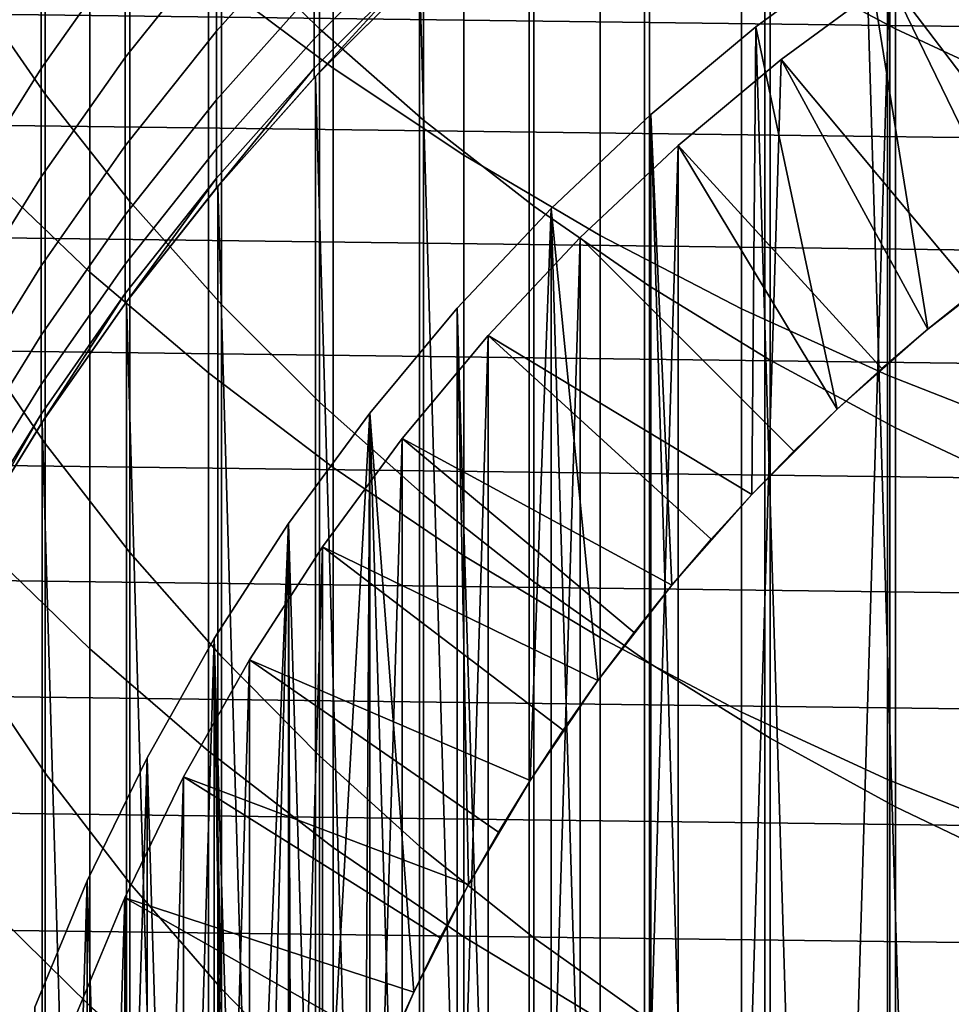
# Model space of a CAD drawing. Header units: metres. Extents: x -28 to 70, y -218 to 28.
# Tile 52 of 256: x -7.77 to -4.38, y -197.06 to -193.48. Entities that reach past the tile are written whole.
import ezdxf

# ---------------------------------------------------------------- set-up
doc = ezdxf.new("R2010")
doc.units = ezdxf.units.M
doc.layers.add('solid_10_261_432_XXX', color=7, linetype='CONTINUOUS')

msp = doc.modelspace()

# ---------------------------------------------------------------- linework, layer by layer
at = {"layer": 'solid_10_261_432_XXX'}
for points in [[(-6.677495, -192.083267, 438.964294), (-6.677495, -193.513199, 436.40683), (-7.034518, -193.161957, 436.216736), (-7.034518, -191.737396, 438.764618)], [(-4.57959, -191.989563, 442.345764), (-4.57959, -193.512711, 439.789581), (-5.036238, -193.270172, 439.649567), (-5.036238, -191.750961, 442.199097)], [(-4.6, -207.967438, 346.299988), (-4.128985, -208.221405, 346.299988), (-4.128985, -191.778595, 346.299988), (-4.6, -192.032562, 346.299988)], [(-7.0817, -191.796356, 442.22702), (-7.0817, -193.316299, 439.676208), (-6.627111, -193.655807, 439.872192), (-6.627111, -192.130325, 442.432312)], [(-4.107415, -192.205109, 442.478271), (-4.107415, -193.731842, 439.916107), (-4.57959, -193.512711, 439.789581), (-4.57959, -191.989563, 442.345764)], [(-7.675883, -192.407684, 435.808533), (-7.675883, -193.750549, 433.243317), (-7.958051, -193.344254, 433.03772), (-7.958051, -192.007217, 435.591827)], [(-5.05545, -207.686508, 346.299988), (-4.6, -207.967438, 346.299988), (-4.6, -192.032562, 346.299988), (-5.05545, -192.313492, 346.299988)], [(-6.297833, -192.410553, 439.153259), (-6.297833, -193.845581, 436.5867), (-6.677495, -193.513199, 436.40683), (-6.677495, -192.083267, 438.964294)], [(-6.627111, -192.130325, 442.432312), (-6.627111, -193.655807, 439.872192), (-6.150862, -193.97226, 440.054901), (-6.150862, -192.44162, 442.623657)], [(-5.493889, -207.379517, 346.299988), (-5.05545, -207.686508, 346.299988), (-5.05545, -192.313492, 346.299988), (-5.493889, -192.620483, 346.299988)], [(-7.367691, -192.793045, 436.01709), (-7.367691, -194.14151, 433.441162), (-7.675883, -193.750549, 433.243317), (-7.675883, -192.407684, 435.808533)], [(-5.896819, -192.71814, 439.330841), (-5.896819, -194.157944, 436.755737), (-6.297833, -193.845581, 436.5867), (-6.297833, -192.410553, 439.153259)], [(-6.150862, -192.44162, 442.623657), (-6.150862, -193.97226, 440.054901), (-5.65451, -194.264618, 440.223694), (-5.65451, -192.729218, 442.800446)], [(-7.920033, -192.572662, 439.246857), (-7.920033, -194.010208, 436.675781), (-7.513144, -194.398346, 436.885834), (-7.513144, -192.954865, 439.467529)], [(-5.913597, -207.047653, 346.299988), (-5.493889, -207.379517, 346.299988), (-5.493889, -192.620483, 346.299988), (-5.913597, -192.952347, 346.299988)], [(-7.971979, -193.098663, 406.66391), (-7.971979, -193.638214, 404.090698), (-7.69119, -193.19046, 404.003235), (-7.69119, -192.653503, 406.564148)], [(-5.475811, -193.005005, 439.49646), (-5.475811, -194.449265, 436.913391), (-5.896819, -194.157944, 436.755737), (-5.896819, -192.71814, 439.330841)], [(-5.65451, -192.729218, 442.800446), (-5.65451, -194.264618, 440.223694), (-5.139678, -194.531937, 440.378052), (-5.139678, -192.992172, 442.962067)], [(-7.69119, -193.19046, 404.003235), (-7.69119, -193.656662, 401.428528), (-7.384325, -193.223557, 401.356262), (-7.384325, -192.759521, 403.919067)], [(-7.034518, -193.161957, 436.216736), (-7.034518, -194.515793, 433.630585), (-7.367691, -194.14151, 433.441162), (-7.367691, -192.793045, 436.01709)], [(-7.384325, -193.223557, 401.356262), (-7.384325, -193.616806, 398.781647), (-7.052423, -193.200302, 398.723877), (-7.052423, -192.808807, 401.287048)], [(-7.052423, -193.200302, 398.723877), (-7.052423, -193.521027, 396.150909), (-6.69661, -193.123001, 396.106842), (-6.69661, -192.803635, 398.668884)], [(-4.601261, -206.666214, 340.299988), (-4.190503, -193.068207, 340.299988), (-3.764229, -192.827789, 340.299988), (-4.190503, -206.931793, 340.299988)], [(16.081947, -193.76033, 225.5), (-15.919564, -193.356964, 225.5), (-15.747075, -192.95784, 225.5), (15.919566, -193.356964, 225.5)], [(-7.513144, -192.954865, 439.467529), (-7.513144, -194.398346, 436.885834), (-7.0817, -194.765396, 437.084473), (-7.0817, -193.316299, 439.676208)], [(-5.913597, -207.047653, 346.299988), (-5.913597, -192.952347, 346.299988), (-6.313457, -193.308197, 346.299988)], [(-3.834031, -207.304977, 328.299988), (-4.267987, -192.939774, 328.299988), (-4.686577, -193.210419, 328.299988), (-4.267987, -207.060226, 328.299988)], [(-4.114472, -194.336868, 330.299988), (-4.46203, -194.606461, 330.299988), (-4.686481, -193.210342, 330.299988), (-4.26809, -192.939835, 330.299988)], [(-6.69661, -193.371628, 393.536987), (-6.69661, -193.549377, 390.961273), (-6.318093, -193.170883, 390.940369), (-6.318093, -192.993866, 393.505676)], [(-5.036238, -193.270172, 439.649567), (-5.036238, -194.718536, 437.059113), (-5.475811, -194.449265, 436.913391), (-5.475811, -193.005005, 439.49646)], [(-5.139678, -192.992172, 442.962067), (-5.139678, -194.531937, 440.378052), (-4.608047, -194.773331, 440.517426), (-4.608047, -193.229645, 443.108063)], [(-4.99549, -206.376129, 340.299988), (-4.601261, -193.333786, 340.299988), (-4.190503, -193.068207, 340.299988), (-4.601261, -206.666214, 340.299988)], [(-4.190511, -193.068222, 337.799988), (-4.601263, -193.333786, 337.799988), (-3.93452, -194.210388, 336.700012), (-3.750821, -194.089722, 336.700012)], [(-7.052423, -193.521027, 396.150909), (-7.052423, -193.770721, 393.570068), (-6.69661, -193.371628, 393.536987), (-6.69661, -193.123001, 396.106842)], [(-6.677495, -193.513199, 436.40683), (-6.677495, -194.872131, 433.810913), (-7.034518, -194.515793, 433.630585), (-7.034518, -193.161957, 436.216736)], [(-6.69661, -193.549377, 390.961273), (-6.69661, -193.656067, 388.381622), (-6.318093, -193.277145, 388.371155), (-6.318093, -193.170883, 390.940369)], [(-7.971979, -193.638214, 404.090698), (-7.971979, -194.106644, 401.503632), (-7.69119, -193.656662, 401.428528), (-7.69119, -193.19046, 404.003235)], [(-7.69119, -193.656662, 401.428528), (-7.69119, -194.051727, 398.841949), (-7.384325, -193.616806, 398.781647), (-7.384325, -193.223557, 401.356262)], [(-7.384325, -193.616806, 398.781647), (-7.384325, -193.93895, 396.197174), (-7.052423, -193.521027, 396.150909), (-7.052423, -193.200302, 398.723877)], [(-4.46203, -194.606461, 330.299988), (-4.79177, -194.897171, 330.299988), (-5.087983, -193.505783, 330.299988), (-4.686481, -193.210342, 330.299988)], [(-5.087894, -193.505707, 328.299988), (-4.686577, -193.210419, 328.299988), (-4.686481, -193.210342, 330.299988), (-5.087983, -193.505783, 330.299988)], [(-4.267987, -207.060226, 328.299988), (-4.686577, -193.210419, 328.299988), (-5.087894, -193.505707, 328.299988), (-4.686577, -206.789581, 328.299988)], [(-4.608047, -193.229645, 443.108063), (-4.608047, -194.773331, 440.517426), (-4.061356, -194.988037, 440.641357), (-4.061356, -193.440857, 443.237885)], [(-6.69661, -193.656067, 388.381622), (-6.69661, -193.691635, 385.799988), (-6.691837, -193.686584, 385.799988), (-6.318093, -193.277145, 388.371155)], [(-6.691837, -193.686584, 385.799988), (-6.318093, -193.312576, 385.799988), (-6.318093, -193.277145, 388.371155)], [(-4.57959, -193.512711, 439.789581), (-4.57959, -194.964859, 437.192413), (-5.036238, -194.718536, 437.059113), (-5.036238, -193.270172, 439.649567)], [(-7.0817, -193.316299, 439.676208), (-7.0817, -194.765396, 437.084473), (-6.627111, -195.110168, 437.271057), (-6.627111, -193.655807, 439.872192)], [(-6.691805, -193.686539, 346.299988), (-6.318093, -193.312576, 385.799988), (-6.691837, -193.686584, 385.799988)], [(-6.691805, -193.686539, 346.299988), (-6.313457, -193.308197, 346.299988), (-6.313423, -193.308167, 385.799988), (-6.318093, -193.312576, 385.799988)], [(-6.313457, -206.691803, 346.299988), (-6.313457, -193.308197, 346.299988), (-6.691805, -193.686539, 346.299988)], [(-5.913597, -207.047653, 346.299988), (-6.313457, -193.308197, 346.299988), (-6.313457, -206.691803, 346.299988)], [(16.234093, -194.167618, 225.5), (-16.081945, -193.76033, 225.5), (-15.919564, -193.356964, 225.5), (16.081947, -193.76033, 225.5)], [(-7.675883, -193.750549, 433.243317), (-7.675883, -195.022232, 430.642059), (-7.958051, -194.610428, 430.447723), (-7.958051, -193.344254, 433.03772)], [(-5.371257, -206.062973, 340.299988), (-4.99549, -193.623871, 340.299988), (-4.601261, -193.333786, 340.299988), (-4.99549, -206.376129, 340.299988)], [(-4.995481, -193.623856, 337.799988), (-4.601263, -193.333786, 337.799988), (-4.601261, -193.333786, 340.299988), (-4.99549, -193.623871, 340.299988)], [(-4.601263, -193.333786, 337.799988), (-4.995481, -193.623856, 337.799988), (-4.29038, -194.468933, 336.700012), (-4.114469, -194.336868, 336.700012)], [(-4.601263, -193.333786, 337.799988), (-4.114469, -194.336868, 336.700012), (-3.93452, -194.210388, 336.700012)], [(-7.052423, -193.770721, 393.570068), (-7.052423, -193.949219, 390.983337), (-6.69661, -193.549377, 390.961273), (-6.69661, -193.371628, 393.536987)], [(-5.470763, -193.824783, 328.299988), (-5.087894, -193.505707, 328.299988), (-5.087983, -193.505783, 330.299988), (-5.470745, -193.824768, 330.299988)], [(-4.686577, -206.789581, 328.299988), (-5.087894, -193.505707, 328.299988), (-5.470763, -193.824783, 328.299988), (-5.087894, -206.494293, 328.299988)], [(-5.102835, -195.208237, 330.299988), (-5.393541, -195.537964, 330.299988), (-5.470745, -193.824768, 330.299988), (-5.087983, -193.505783, 330.299988)], [(-4.79177, -194.897171, 330.299988), (-5.102835, -195.208237, 330.299988), (-5.087983, -193.505783, 330.299988)], [(-7.384325, -193.93895, 396.197174), (-7.384325, -194.189774, 393.604797), (-7.052423, -193.770721, 393.570068), (-7.052423, -193.521027, 396.150909)], [(-6.297833, -193.845581, 436.5867), (-6.297833, -195.209335, 433.981537), (-6.677495, -194.872131, 433.810913), (-6.677495, -193.513199, 436.40683)], [(-4.107415, -193.731842, 439.916107), (-4.107415, -195.187378, 437.312836), (-4.57959, -194.964859, 437.192413), (-4.57959, -193.512711, 439.789581)], [(-7.052423, -193.949219, 390.983337), (-7.052423, -194.056366, 388.392639), (-6.69661, -193.656067, 388.381622), (-6.69661, -193.549377, 390.961273)], [(-7.69119, -194.051727, 398.841949), (-7.69119, -194.375381, 396.245453), (-7.384325, -193.93895, 396.197174), (-7.384325, -193.616806, 398.781647)], [(-5.371265, -193.937042, 337.799988), (-4.995481, -193.623856, 337.799988), (-4.99549, -193.623871, 340.299988), (-5.371257, -193.937027, 340.299988)], [(-4.995481, -193.623856, 337.799988), (-5.371265, -193.937042, 337.799988), (-4.629159, -194.749207, 336.700012), (-4.462027, -194.606461, 336.700012)], [(-5.371257, -206.062973, 340.299988), (-5.371257, -193.937027, 340.299988), (-4.99549, -193.623871, 340.299988)], [(-4.995481, -193.623856, 337.799988), (-4.462027, -194.606461, 336.700012), (-4.29038, -194.468933, 336.700012)], [(-7.971979, -194.106644, 401.503632), (-7.971979, -194.503616, 398.904602), (-7.69119, -194.051727, 398.841949), (-7.69119, -193.656662, 401.428528)], [(-7.052423, -194.056366, 388.392639), (-7.052423, -194.092102, 385.799988), (-7.047609, -194.086349, 385.799988), (-6.69661, -193.656067, 388.381622)], [(-7.04765, -194.086395, 346.299988), (-6.691805, -193.686539, 346.299988), (-6.69661, -193.691635, 385.799988), (-7.047609, -194.086349, 385.799988)], [(-6.691805, -206.313461, 346.299988), (-6.691805, -193.686539, 346.299988), (-7.04765, -194.086395, 346.299988)], [(-7.047609, -194.086349, 385.799988), (-6.69661, -193.691635, 385.799988), (-6.69661, -193.656067, 388.381622)], [(-6.691805, -193.686539, 346.299988), (-6.691837, -193.686584, 385.799988), (-6.69661, -193.691635, 385.799988)], [(-6.313457, -206.691803, 346.299988), (-6.691805, -193.686539, 346.299988), (-6.691805, -206.313461, 346.299988)], [(-6.627111, -193.655807, 439.872192), (-6.627111, -195.110168, 437.271057), (-6.150862, -195.431534, 437.444977), (-6.150862, -193.97226, 440.054901)], [(16.375931, -194.578613, 225.5), (-16.234093, -194.167618, 225.5), (-16.081945, -193.76033, 225.5), (16.234093, -194.167618, 225.5)], [(-7.367691, -194.14151, 433.441162), (-7.367691, -195.418488, 430.829071), (-7.675883, -195.022232, 430.642059), (-7.675883, -193.750549, 433.243317)], [(-7.384325, -194.189774, 393.604797), (-7.384325, -194.369064, 391.0065), (-7.052423, -193.949219, 390.983337), (-7.052423, -193.770721, 393.570068)], [(-5.393541, -195.537964, 330.299988), (-5.663135, -195.885529, 330.299988), (-5.833642, -194.166382, 330.299988), (-5.470745, -193.824768, 330.299988)], [(-5.833622, -194.166367, 328.299988), (-5.470763, -193.824783, 328.299988), (-5.470745, -193.824768, 330.299988), (-5.833642, -194.166382, 330.299988)], [(-5.470763, -206.175217, 328.299988), (-5.470763, -193.824783, 328.299988), (-5.833622, -194.166367, 328.299988)], [(-5.087894, -206.494293, 328.299988), (-5.470763, -193.824783, 328.299988), (-5.470763, -206.175217, 328.299988)], [(-5.896819, -194.157944, 436.755737), (-5.896819, -195.526245, 434.141937), (-6.297833, -195.209335, 433.981537), (-6.297833, -193.845581, 436.5867)], [(-7.69119, -194.375381, 396.245453), (-7.69119, -194.627365, 393.641052), (-7.384325, -194.189774, 393.604797), (-7.384325, -193.93895, 396.197174)], [(-5.727565, -194.27243, 337.799988), (-5.371265, -193.937042, 337.799988), (-5.371257, -193.937027, 340.299988), (-5.727563, -194.27243, 340.299988)], [(-5.371265, -193.937042, 337.799988), (-5.727565, -194.27243, 337.799988), (-4.949748, -195.050247, 336.700012), (-4.791778, -194.897171, 336.700012)], [(-5.727563, -205.72757, 340.299988), (-5.727563, -194.27243, 340.299988), (-5.371257, -193.937027, 340.299988)], [(-5.371257, -206.062973, 340.299988), (-5.727563, -205.72757, 340.299988), (-5.371257, -193.937027, 340.299988)], [(-5.371265, -193.937042, 337.799988), (-4.791778, -194.897171, 336.700012), (-4.629159, -194.749207, 336.700012)], [(-7.384325, -194.369064, 391.0065), (-7.384325, -194.4767, 388.404236), (-7.052423, -194.056366, 388.392639), (-7.052423, -193.949219, 390.983337)], [(-6.150862, -193.97226, 440.054901), (-6.150862, -195.431534, 437.444977), (-5.65451, -195.728439, 437.605652), (-5.65451, -194.264618, 440.223694)], [(-7.920033, -194.010208, 436.675781), (-7.920033, -195.376358, 434.066071), (-7.513144, -195.770142, 434.26535), (-7.513144, -194.398346, 436.885834)], [(-7.971979, -194.503616, 398.904602), (-7.971979, -194.828827, 396.295654), (-7.69119, -194.375381, 396.245453), (-7.69119, -194.051727, 398.841949)], [(-7.384325, -194.4767, 388.404236), (-7.384325, -194.512589, 385.799988), (-7.379533, -194.506134, 385.799988), (-7.052423, -194.056366, 388.392639)], [(-7.379533, -194.506134, 385.799988), (-7.052423, -194.092102, 385.799988), (-7.052423, -194.056366, 388.392639)], [(-7.379511, -194.506104, 346.299988), (-7.04765, -194.086395, 346.299988), (-7.052423, -194.092102, 385.799988), (-7.379533, -194.506134, 385.799988)], [(-7.04765, -205.913605, 346.299988), (-7.04765, -194.086395, 346.299988), (-7.379511, -194.506104, 346.299988)], [(-7.04765, -194.086395, 346.299988), (-7.047609, -194.086349, 385.799988), (-7.052423, -194.092102, 385.799988)], [(-6.691805, -206.313461, 346.299988), (-7.04765, -194.086395, 346.299988), (-7.04765, -205.913605, 346.299988)], [(-7.034518, -194.515793, 433.630585), (-7.034518, -195.797836, 431.008087), (-7.367691, -195.418488, 430.829071), (-7.367691, -194.14151, 433.441162)], [(16.507374, -194.993103, 225.5), (-16.375933, -194.578629, 225.5), (-16.234093, -194.167618, 225.5), (16.375931, -194.578613, 225.5)], [(-7.69119, -194.627365, 393.641052), (-7.69119, -194.807495, 391.03067), (-7.384325, -194.369064, 391.0065), (-7.384325, -194.189774, 393.604797)], [(-5.833622, -194.166367, 328.299988), (-5.833642, -194.166382, 330.299988), (-6.175251, -194.529282, 330.299988), (-6.175194, -194.529221, 328.299988)], [(-5.910281, -196.249191, 330.299988), (-6.134136, -196.627701, 330.299988), (-6.175251, -194.529282, 330.299988), (-5.833642, -194.166382, 330.299988)], [(-5.833622, -205.833633, 328.299988), (-5.833622, -194.166367, 328.299988), (-6.175194, -194.529221, 328.299988)], [(-5.663135, -195.885529, 330.299988), (-5.910281, -196.249191, 330.299988), (-5.833642, -194.166382, 330.299988)], [(-5.475811, -194.449265, 436.913391), (-5.475811, -195.821808, 434.291504), (-5.896819, -195.526245, 434.141937), (-5.896819, -194.157944, 436.755737)], [(-5.470763, -206.175217, 328.299988), (-5.833622, -194.166367, 328.299988), (-5.833622, -205.833633, 328.299988)], [(-6.062969, -205.371262, 340.299988), (-6.062969, -194.628738, 340.299988), (-5.727563, -194.27243, 340.299988)], [(-6.062962, -194.628738, 337.799988), (-5.727565, -194.27243, 337.799988), (-5.727563, -194.27243, 340.299988), (-6.062969, -194.628738, 340.299988)], [(-5.727563, -205.72757, 340.299988), (-6.062969, -205.371262, 340.299988), (-5.727563, -194.27243, 340.299988)], [(-5.727565, -194.27243, 337.799988), (-6.062962, -194.628738, 337.799988), (-5.102829, -195.208221, 336.700012), (-4.949748, -195.050247, 336.700012)], [(-5.65451, -194.264618, 440.223694), (-5.65451, -195.728439, 437.605652), (-5.139678, -195.999908, 437.752563), (-5.139678, -194.531937, 440.378052)], [(-7.69119, -194.807495, 391.03067), (-7.69119, -194.915619, 388.416321), (-7.384325, -194.4767, 388.404236), (-7.384325, -194.369064, 391.0065)], [(-4.29038, -194.468933, 336.700012), (-4.462027, -194.606461, 336.700012), (-4.46203, -194.606461, 330.299988), (-4.114472, -194.336868, 330.299988)], [(-7.971979, -194.828827, 396.295654), (-7.971979, -195.082016, 393.678711), (-7.69119, -194.627365, 393.641052), (-7.69119, -194.375381, 396.245453)], [(-7.513144, -194.398346, 436.885834), (-7.513144, -195.770142, 434.26535), (-7.0817, -196.142532, 434.453796), (-7.0817, -194.765396, 437.084473)], [(-7.69119, -194.915619, 388.416321), (-7.69119, -194.951675, 385.799988), (-7.686488, -194.944519, 385.799988), (-7.384325, -194.4767, 388.404236)], [(-7.686488, -194.944519, 385.799988), (-7.384325, -194.512589, 385.799988), (-7.384325, -194.4767, 388.404236)], [(-5.036238, -194.718536, 437.059113), (-5.036238, -196.094986, 434.429749), (-5.475811, -195.821808, 434.291504), (-5.475811, -194.449265, 436.913391)], [(-7.686507, -194.94455, 346.299988), (-7.379511, -194.506104, 346.299988), (-7.384325, -194.512589, 385.799988), (-7.686488, -194.944519, 385.799988)], [(-7.379511, -205.493896, 346.299988), (-7.379511, -194.506104, 346.299988), (-7.686507, -194.94455, 346.299988)], [(-7.379511, -194.506104, 346.299988), (-7.379533, -194.506134, 385.799988), (-7.384325, -194.512589, 385.799988)], [(-7.04765, -205.913605, 346.299988), (-7.379511, -194.506104, 346.299988), (-7.379511, -205.493896, 346.299988)], [(-6.677495, -194.872131, 433.810913), (-6.677495, -196.159027, 431.178528), (-7.034518, -195.797836, 431.008087), (-7.034518, -194.515793, 433.630585)], [(-6.494274, -194.912079, 328.299988), (-6.175194, -194.529221, 328.299988), (-6.175251, -194.529282, 330.299988), (-6.494221, -194.912018, 330.299988)], [(-6.175194, -205.470779, 328.299988), (-6.175194, -194.529221, 328.299988), (-6.494274, -194.912079, 328.299988)], [(-6.134136, -196.627701, 330.299988), (-6.333799, -197.019562, 330.299988), (-6.494221, -194.912018, 330.299988), (-6.175251, -194.529282, 330.299988)], [(-5.833622, -205.833633, 328.299988), (-6.175194, -194.529221, 328.299988), (-6.175194, -205.470779, 328.299988)], [(-5.139678, -194.531937, 440.378052), (-5.139678, -195.999908, 437.752563), (-4.608047, -196.245056, 437.885223), (-4.608047, -194.773331, 440.517426)], [(16.628319, -195.410721, 225.5), (-16.507376, -194.993103, 225.5), (-16.375933, -194.578629, 225.5), (16.507374, -194.993103, 225.5)], [(-7.675883, -195.022232, 430.642059), (-7.675883, -196.221741, 428.006775), (-7.958051, -195.804733, 427.823853), (-7.958051, -194.610428, 430.447723)], [(-4.629159, -194.749207, 336.700012), (-4.791778, -194.897171, 336.700012), (-4.79177, -194.897171, 330.299988), (-4.46203, -194.606461, 330.299988)], [(-4.462027, -194.606461, 336.700012), (-4.629159, -194.749207, 336.700012), (-4.46203, -194.606461, 330.299988)], [(-7.971979, -195.082016, 393.678711), (-7.971979, -195.263, 391.055817), (-7.69119, -194.807495, 391.03067), (-7.69119, -194.627365, 393.641052)], [(-6.376141, -195.004517, 337.799988), (-6.062962, -194.628738, 337.799988), (-6.062969, -194.628738, 340.299988), (-6.376132, -195.004517, 340.299988)], [(-6.062962, -194.628738, 337.799988), (-6.376141, -195.004517, 337.799988), (-5.393544, -195.537979, 336.700012), (-5.250799, -195.370834, 336.700012)], [(-6.376132, -204.995483, 340.299988), (-6.376132, -195.004517, 340.299988), (-6.062969, -194.628738, 340.299988)], [(-6.062969, -205.371262, 340.299988), (-6.376132, -204.995483, 340.299988), (-6.062969, -194.628738, 340.299988)], [(-6.062962, -194.628738, 337.799988), (-5.250799, -195.370834, 336.700012), (-5.102829, -195.208221, 336.700012)], [(-4.57959, -194.964859, 437.192413), (-4.57959, -196.344879, 434.556213), (-5.036238, -196.094986, 434.429749), (-5.036238, -194.718536, 437.059113)], [(-7.0817, -194.765396, 437.084473), (-7.0817, -196.142532, 434.453796), (-6.627111, -196.49231, 434.630798), (-6.627111, -195.110168, 437.271057)], [(-4.608047, -194.773331, 440.517426), (-4.608047, -196.245056, 437.885223), (-4.061356, -196.463089, 438.003204), (-4.061356, -194.988037, 440.641357)], [(-7.971979, -195.263, 391.055817), (-7.971979, -195.371658, 388.428894), (-7.69119, -194.915619, 388.416321), (-7.69119, -194.807495, 391.03067)], [(-6.297833, -195.209335, 433.981537), (-6.297833, -196.500793, 431.339813), (-6.677495, -196.159027, 431.178528), (-6.677495, -194.872131, 433.810913)], [(-4.949748, -195.050247, 336.700012), (-5.102829, -195.208221, 336.700012), (-5.102835, -195.208237, 330.299988), (-4.79177, -194.897171, 330.299988)], [(-4.791778, -194.897171, 336.700012), (-4.949748, -195.050247, 336.700012), (-4.79177, -194.897171, 330.299988)], [(-7.971979, -195.371658, 388.428894), (-7.971979, -195.407883, 385.799988), (-7.967434, -195.399994, 385.799988), (-7.69119, -194.915619, 388.416321)], [(-7.967434, -195.399994, 385.799988), (-7.69119, -194.951675, 385.799988), (-7.69119, -194.915619, 388.416321)], [(-7.686507, -194.94455, 346.299988), (-7.686488, -194.944519, 385.799988), (-7.69119, -194.951675, 385.799988)], [(-6.657413, -197.836929, 330.299988), (-6.780067, -198.259109, 330.299988), (-6.789677, -195.313553, 330.299988), (-6.494221, -194.912018, 330.299988)], [(-6.789604, -195.313446, 328.299988), (-6.494274, -194.912079, 328.299988), (-6.494221, -194.912018, 330.299988), (-6.789677, -195.313553, 330.299988)], [(-6.494274, -205.087921, 328.299988), (-6.494274, -194.912079, 328.299988), (-6.789604, -195.313446, 328.299988)], [(-6.508422, -197.423096, 330.299988), (-6.657413, -197.836929, 330.299988), (-6.494221, -194.912018, 330.299988)], [(-6.333799, -197.019562, 330.299988), (-6.508422, -197.423096, 330.299988), (-6.494221, -194.912018, 330.299988)], [(-6.175194, -205.470779, 328.299988), (-6.494274, -194.912079, 328.299988), (-6.494274, -205.087921, 328.299988)], [(-7.967434, -195.399994, 346.299988), (-7.686507, -194.94455, 346.299988), (-7.69119, -194.951675, 385.799988), (-7.967434, -195.399994, 385.799988)], [(-7.686507, -205.05545, 346.299988), (-7.686507, -194.94455, 346.299988), (-7.967434, -195.399994, 346.299988)], [(-7.379511, -205.493896, 346.299988), (-7.686507, -194.94455, 346.299988), (-7.686507, -205.05545, 346.299988)], [(-4.107415, -195.187378, 437.312836), (-4.107415, -196.570648, 434.670441), (-4.57959, -196.344879, 434.556213), (-4.57959, -194.964859, 437.192413)], [(16.738703, -195.831268, 225.5), (-16.628321, -195.410721, 225.5), (-16.507376, -194.993103, 225.5), (16.628319, -195.410721, 225.5)], [(-6.666212, -204.601257, 340.299988), (-6.666212, -195.398743, 340.299988), (-6.376132, -195.004517, 340.299988)], [(-6.666212, -195.398743, 337.799988), (-6.376141, -195.004517, 337.799988), (-6.376132, -195.004517, 340.299988), (-6.666212, -195.398743, 340.299988)], [(-6.376132, -204.995483, 340.299988), (-6.666212, -204.601257, 340.299988), (-6.376132, -195.004517, 340.299988)], [(-6.376141, -195.004517, 337.799988), (-6.666212, -195.398743, 337.799988), (-5.663139, -195.885529, 336.700012), (-5.531062, -195.709625, 336.700012)], [(-6.376141, -195.004517, 337.799988), (-5.531062, -195.709625, 336.700012), (-5.393544, -195.537979, 336.700012)], [(-7.367691, -195.418488, 430.829071), (-7.367691, -196.623001, 428.18277), (-7.675883, -196.221741, 428.006775), (-7.675883, -195.022232, 430.642059)], [(-6.627111, -195.110168, 437.271057), (-6.627111, -196.49231, 434.630798), (-6.150862, -196.818344, 434.795807), (-6.150862, -195.431534, 437.444977)], [(-5.896819, -195.526245, 434.141937), (-5.896819, -196.822006, 431.491394), (-6.297833, -196.500793, 431.339813), (-6.297833, -195.209335, 433.981537)], [(-5.250799, -195.370834, 336.700012), (-5.393544, -195.537979, 336.700012), (-5.393541, -195.537964, 330.299988), (-5.102835, -195.208237, 330.299988)], [(-5.102829, -195.208221, 336.700012), (-5.250799, -195.370834, 336.700012), (-5.102835, -195.208237, 330.299988)], [(-7.06022, -195.73201, 328.299988), (-6.789604, -195.313446, 328.299988), (-6.789677, -195.313553, 330.299988), (-7.060143, -195.731873, 330.299988)], [(-6.789604, -204.686554, 328.299988), (-6.789604, -195.313446, 328.299988), (-7.06022, -195.73201, 328.299988)], [(-6.944796, -199.12262, 330.299988), (-6.986187, -199.560501, 330.299988), (-7.060143, -195.731873, 330.299988), (-6.789677, -195.313553, 330.299988)], [(-6.876025, -198.6884, 330.299988), (-6.944796, -199.12262, 330.299988), (-6.789677, -195.313553, 330.299988)], [(-6.780067, -198.259109, 330.299988), (-6.876025, -198.6884, 330.299988), (-6.789677, -195.313553, 330.299988)], [(-6.494274, -205.087921, 328.299988), (-6.789604, -195.313446, 328.299988), (-6.789604, -204.686554, 328.299988)], [(-7.686507, -205.05545, 346.299988), (-7.967434, -195.399994, 346.299988), (-7.967434, -204.600006, 346.299988)], [(-7.920033, -195.376358, 434.066071), (-7.920033, -196.670074, 431.419708), (-7.513144, -197.069199, 431.608063), (-7.513144, -195.770142, 434.26535)], [(-6.931788, -204.190506, 340.299988), (-6.931788, -195.809494, 340.299988), (-6.666212, -195.398743, 340.299988)], [(-6.931783, -195.809494, 337.799988), (-6.666212, -195.398743, 337.799988), (-6.666212, -195.398743, 340.299988), (-6.931788, -195.809494, 340.299988)], [(-6.666212, -204.601257, 340.299988), (-6.931788, -204.190506, 340.299988), (-6.666212, -195.398743, 340.299988)], [(-6.666212, -195.398743, 337.799988), (-6.931783, -195.809494, 337.799988), (-5.910274, -196.249176, 336.700012), (-5.789608, -196.065475, 336.700012)], [(-6.666212, -195.398743, 337.799988), (-5.789608, -196.065475, 336.700012), (-5.663139, -195.885529, 336.700012)], [(16.838461, -196.254501, 225.5), (-16.738705, -195.831268, 225.5), (-16.628321, -195.410721, 225.5), (16.738703, -195.831268, 225.5)], [(-7.034518, -195.797836, 431.008087), (-7.034518, -197.007141, 428.351288), (-7.367691, -196.623001, 428.18277), (-7.367691, -195.418488, 430.829071)], [(-6.150862, -195.431534, 437.444977), (-6.150862, -196.818344, 434.795807), (-5.65451, -197.119553, 434.948242), (-5.65451, -195.728439, 437.605652)], [(-5.475811, -195.821808, 434.291504), (-5.475811, -197.121567, 431.632782), (-5.896819, -196.822006, 431.491394), (-5.896819, -195.526245, 434.141937)], [(-5.531062, -195.709625, 336.700012), (-5.663139, -195.885529, 336.700012), (-5.663135, -195.885529, 330.299988), (-5.393541, -195.537964, 330.299988)], [(-5.393544, -195.537979, 336.700012), (-5.531062, -195.709625, 336.700012), (-5.393541, -195.537964, 330.299988)], [(-7.305038, -203.833908, 330.299988), (-7.305038, -196.166092, 330.299988), (-7.060143, -195.731873, 330.299988)], [(-7.304991, -196.166, 328.299988), (-7.06022, -195.73201, 328.299988), (-7.060143, -195.731873, 330.299988), (-7.305038, -196.166092, 330.299988)], [(-7, -200, 330.299988), (-7.060143, -204.268127, 330.299988), (-7.305038, -203.833908, 330.299988), (-7.060143, -195.731873, 330.299988)], [(-7.06022, -204.26799, 328.299988), (-7.06022, -195.73201, 328.299988), (-7.304991, -196.166, 328.299988)], [(-6.789604, -204.686554, 328.299988), (-7.06022, -195.73201, 328.299988), (-7.06022, -204.26799, 328.299988)], [(-6.986187, -199.560501, 330.299988), (-7, -200, 330.299988), (-7.060143, -195.731873, 330.299988)], [(-5.65451, -195.728439, 437.605652), (-5.65451, -197.119553, 434.948242), (-5.139678, -197.394974, 435.087616), (-5.139678, -195.999908, 437.752563)], [(-7.675883, -196.221741, 428.006775), (-7.675883, -197.34819, 425.339417), (-7.958051, -196.9263, 425.16806), (-7.958051, -195.804733, 427.823853)], [(-7.513144, -195.770142, 434.26535), (-7.513144, -197.069199, 431.608063), (-7.0817, -197.44664, 431.786194), (-7.0817, -196.142532, 434.453796)], [(-6.677495, -196.159027, 431.178528), (-6.677495, -197.372894, 428.511719), (-7.034518, -197.007141, 428.351288), (-7.034518, -195.797836, 431.008087)], [(16.927511, -196.680084, 225.5), (-16.838461, -196.254517, 225.5), (-16.738705, -195.831268, 225.5), (16.838461, -196.254501, 225.5)], [(-7.172215, -196.235779, 337.799988), (-6.931783, -195.809494, 337.799988), (-6.931788, -195.809494, 340.299988), (-7.172208, -196.235779, 340.299988)], [(-6.931783, -195.809494, 337.799988), (-7.172215, -196.235779, 337.799988), (-6.13414, -196.627716, 336.700012), (-6.025161, -196.436661, 336.700012)], [(-7.172208, -203.764221, 340.299988), (-7.172208, -196.235779, 340.299988), (-6.931788, -195.809494, 340.299988)], [(-6.931788, -204.190506, 340.299988), (-7.172208, -203.764221, 340.299988), (-6.931788, -195.809494, 340.299988)], [(-6.931783, -195.809494, 337.799988), (-6.025161, -196.436661, 336.700012), (-5.910274, -196.249176, 336.700012)], [(-5.036238, -196.094986, 434.429749), (-5.036238, -197.398468, 431.763428), (-5.475811, -197.121567, 431.632782), (-5.475811, -195.821808, 434.291504)], [(-5.789608, -196.065475, 336.700012), (-5.910274, -196.249176, 336.700012), (-5.910281, -196.249191, 330.299988), (-5.663135, -195.885529, 330.299988)], [(-5.663139, -195.885529, 336.700012), (-5.789608, -196.065475, 336.700012), (-5.663135, -195.885529, 330.299988)], [(-5.139678, -195.999908, 437.752563), (-5.139678, -197.394974, 435.087616), (-4.608047, -197.643692, 435.21347), (-4.608047, -196.245056, 437.885223)], [(-4.57959, -196.344879, 434.556213), (-4.57959, -197.651749, 431.882965), (-5.036238, -197.398468, 431.763428), (-5.036238, -196.094986, 434.429749)], [(-7.0817, -196.142532, 434.453796), (-7.0817, -197.44664, 431.786194), (-6.627111, -197.801178, 431.953491), (-6.627111, -196.49231, 434.630798)], [(-6.297833, -196.500793, 431.339813), (-6.297833, -197.718979, 428.663513), (-6.677495, -197.372894, 428.511719), (-6.677495, -196.159027, 431.178528)], [(-7.523206, -196.614166, 328.299988), (-7.304991, -196.166, 328.299988), (-7.305038, -196.166092, 330.299988), (-7.523159, -196.614059, 330.299988)], [(-7.304991, -203.834, 328.299988), (-7.304991, -196.166, 328.299988), (-7.523206, -196.614166, 328.299988)], [(-7.523159, -203.385941, 330.299988), (-7.523159, -196.614059, 330.299988), (-7.305038, -196.166092, 330.299988)], [(-7.305038, -203.833908, 330.299988), (-7.523159, -203.385941, 330.299988), (-7.305038, -196.166092, 330.299988)], [(-7.06022, -204.26799, 328.299988), (-7.304991, -196.166, 328.299988), (-7.304991, -203.834, 328.299988)], [(-7.367691, -196.623001, 428.18277), (-7.367691, -197.754135, 425.504303), (-7.675883, -197.34819, 425.339417), (-7.675883, -196.221741, 428.006775)], [(17.005808, -197.107773, 225.5), (-16.927511, -196.680084, 225.5), (-16.838461, -196.254517, 225.5), (16.927511, -196.680084, 225.5)], [(-7.386383, -203.324356, 340.299988), (-7.386383, -196.675644, 340.299988), (-7.172208, -196.235779, 340.299988)], [(-7.38638, -196.675629, 337.799988), (-7.172215, -196.235779, 337.799988), (-7.172208, -196.235779, 340.299988), (-7.386383, -196.675644, 340.299988)], [(-7.172208, -203.764221, 340.299988), (-7.386383, -203.324356, 340.299988), (-7.172208, -196.235779, 340.299988)], [(-7.172215, -196.235779, 337.799988), (-7.38638, -196.675629, 337.799988), (-6.333798, -197.019562, 336.700012), (-6.23708, -196.822128, 336.700012)], [(-7.172215, -196.235779, 337.799988), (-6.23708, -196.822128, 336.700012), (-6.13414, -196.627716, 336.700012)], [(-6.025161, -196.436661, 336.700012), (-6.13414, -196.627716, 336.700012), (-6.134136, -196.627701, 330.299988), (-5.910281, -196.249191, 330.299988)], [(-5.910274, -196.249176, 336.700012), (-6.025161, -196.436661, 336.700012), (-5.910281, -196.249191, 330.299988)], [(-4.608047, -196.245056, 437.885223), (-4.608047, -197.643692, 435.21347), (-4.061356, -197.864883, 435.325409), (-4.061356, -196.463089, 438.003204)], [(-4.107415, -196.570648, 434.670441), (-4.107415, -197.880569, 431.990967), (-4.57959, -197.651749, 431.882965), (-4.57959, -196.344879, 434.556213)], [(-6.627111, -196.49231, 434.630798), (-6.627111, -197.801178, 431.953491), (-6.150862, -198.131622, 432.109436), (-6.150862, -196.818344, 434.795807)], [(-5.896819, -196.822006, 431.491394), (-5.896819, -198.04425, 428.806183), (-6.297833, -197.718979, 428.663513), (-6.297833, -196.500793, 431.339813)], [(-7.713871, -202.925522, 330.299988), (-7.713871, -197.074478, 330.299988), (-7.523159, -196.614059, 330.299988)], [(-7.713857, -197.074448, 328.299988), (-7.523206, -196.614166, 328.299988), (-7.523159, -196.614059, 330.299988), (-7.713871, -197.074478, 330.299988)], [(-7.523159, -203.385941, 330.299988), (-7.713871, -202.925522, 330.299988), (-7.523159, -196.614059, 330.299988)], [(-7.523206, -203.385834, 328.299988), (-7.523206, -196.614166, 328.299988), (-7.713857, -197.074448, 328.299988)], [(-7.304991, -203.834, 328.299988), (-7.523206, -196.614166, 328.299988), (-7.523206, -203.385834, 328.299988)], [(-7.034518, -197.007141, 428.351288), (-7.034518, -198.142792, 425.66217), (-7.367691, -197.754135, 425.504303), (-7.367691, -196.623001, 428.18277)], [(-6.23708, -196.822128, 336.700012), (-6.333798, -197.019562, 336.700012), (-6.333799, -197.019562, 330.299988), (-6.134136, -196.627701, 330.299988)], [(-6.13414, -196.627716, 336.700012), (-6.23708, -196.822128, 336.700012), (-6.134136, -196.627701, 330.299988)], [(17.073303, -197.537323, 225.5), (-17.005808, -197.107773, 225.5), (-16.927511, -196.680084, 225.5), (17.005808, -197.107773, 225.5)], [(-7.920033, -196.670074, 431.419708), (-7.920033, -197.890396, 428.738708), (-7.513144, -198.294556, 428.915985), (-7.513144, -197.069199, 431.608063)], [(-7.573627, -197.127686, 337.799988), (-7.38638, -196.675629, 337.799988), (-7.386383, -196.675644, 340.299988), (-7.573629, -197.127701, 340.299988)], [(-7.573629, -202.872299, 340.299988), (-7.573629, -197.127701, 340.299988), (-7.386383, -196.675644, 340.299988)], [(-7.386383, -203.324356, 340.299988), (-7.573629, -202.872299, 340.299988), (-7.386383, -196.675644, 340.299988)], [(-7.38638, -196.675629, 337.799988), (-7.573627, -197.127686, 337.799988), (-6.508418, -197.42308, 336.700012), (-6.424257, -197.21991, 336.700012)], [(-7.38638, -196.675629, 337.799988), (-6.424257, -197.21991, 336.700012), (-6.333798, -197.019562, 336.700012)], [(-6.150862, -196.818344, 434.795807), (-6.150862, -198.131622, 432.109436), (-5.65451, -198.43692, 432.25351), (-5.65451, -197.119553, 434.948242)], [(-5.475811, -197.121567, 431.632782), (-5.475811, -198.34758, 428.93924), (-5.896819, -198.04425, 428.806183), (-5.896819, -196.822006, 431.491394)], [(-7.675883, -197.34819, 425.339417), (-7.675883, -198.400711, 422.642029), (-7.958051, -197.974258, 422.482361), (-7.958051, -196.9263, 425.16806)], [(-6.677495, -197.372894, 428.511719), (-6.677495, -198.512802, 425.812439), (-7.034518, -198.142792, 425.66217), (-7.034518, -197.007141, 428.351288)], [(-6.424257, -197.21991, 336.700012), (-6.508418, -197.42308, 336.700012), (-6.508422, -197.423096, 330.299988), (-6.333799, -197.019562, 330.299988)], [(-6.333798, -197.019562, 336.700012), (-6.424257, -197.21991, 336.700012), (-6.333799, -197.019562, 330.299988)]]:
    msp.add_3dface(points, dxfattribs=at)

doc.saveas('drawing.dxf')
